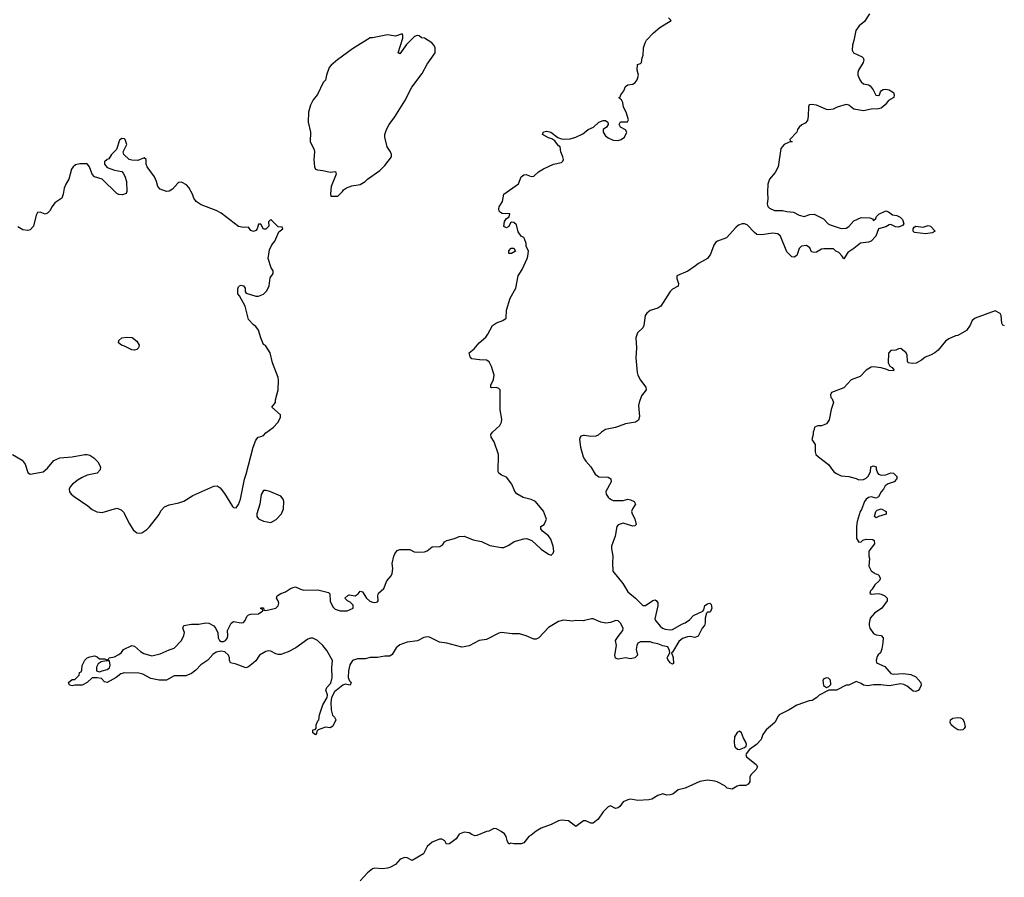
# Model space of a CAD drawing. Header units: inches. Extents: x 2106670 to 2322961, y 36024 to 224899.
# Tile 204 of 256: x 2245446 to 2253384, y 140559 to 147476. Entities that reach past the tile are written whole.
import ezdxf

# ---------------------------------------------------------------- set-up
doc = ezdxf.new("R2010")
doc.units = ezdxf.units.IN
doc.header["$MEASUREMENT"] = 0
doc.layers.add('C2144', color=7, linetype='Continuous')
doc.layers.add('C2154', color=7, linetype='Continuous')

msp = doc.modelspace()

# ---------------------------------------------------------------- linework, layer by layer
at = {"layer": 'C2144', "color": 5}
for points, elevation in [([(2248530, 147362), (2248475.3, 147344.7), (2248410, 147353.2), (2248290, 147329), (2248270, 147328.7), (2248130, 147242), (2248008.1, 147151.9), (2247958, 147110), (2247941, 147090), (2247918, 147030), (2247910, 146988), (2247892, 146970), (2247847.7, 146872.3), (2247810.8, 146830), (2247790, 146788), (2247774.8, 146730), (2247770.7, 146650), (2247790.8, 146570), (2247787.3, 146490), (2247818.8, 146430), (2247822.8, 146410), (2247818, 146350), (2247822, 146290), (2247831.6, 146271.6), (2247845.4, 146265.4), (2247890, 146261), (2247950, 146246), (2247991.3, 146251.3), (2247996, 146230), (2247957.3, 146130), (2247951.6, 146071.6), (2247954, 146054), (2248010, 146054), (2248048, 146090), (2248055.3, 146104.7), (2248080.2, 146119.8), (2248124.7, 146135.3), (2248190, 146146), (2248230, 146171.3), (2248250, 146191.3), (2248350, 146261), (2248390, 146301), (2248442, 146370), (2248442, 146390), (2248435.3, 146410), (2248408.7, 146450), (2248389, 146530), (2248389, 146550), (2248402.7, 146590), (2248423.7, 146630), (2248470, 146694), (2248550, 146822.8), (2248607.8, 146932.2), (2248690, 147042.8), (2248730, 147118), (2248795.3, 147210), (2248795.3, 147250), (2248788.4, 147268.4), (2248768.4, 147288.4), (2248710, 147328), (2248686, 147330), (2248667.3, 147347.3), (2248650, 147348), (2248630, 147341.2), (2248564.9, 147275.1), (2248510, 147202), (2248498, 147210), (2248533.8, 147326.2), (2248536, 147350)], 60), ([(2249410, 145589.4), (2249388.7, 145590), (2249388, 145612), (2249407.3, 145632.7), (2249430, 145634), (2249442, 145610)], 40), ([(2246370, 144811.5), (2246350, 144814.7), (2246290, 144843.5), (2246266, 144850), (2246242.4, 144870), (2246244.7, 144890), (2246270, 144911.7), (2246310, 144916.9), (2246352.7, 144912.7), (2246390, 144883.8), (2246408.5, 144850), (2246403.1, 144830), (2246390, 144816.9)], 60), ([(2247430, 143679.5), (2247410, 143679.5), (2247392.8, 143647.2), (2247381.6, 143570), (2247357.1, 143490), (2247356.3, 143470), (2247370.4, 143450.4), (2247410, 143430.7), (2247470, 143422), (2247514.2, 143445.8), (2247556, 143490), (2247572, 143530), (2247575.1, 143590), (2247569.3, 143610), (2247550, 143632.3), (2247462, 143670)], 60), ([(2246170, 142306), (2246146, 142306), (2246103.6, 142296.4), (2246079.6, 142280.4), (2246065.4, 142254.6), (2246066, 142226), (2246090, 142218), (2246110, 142224.7), (2246150, 142236), (2246168.7, 142250), (2246175.3, 142270)], 40)]:
    msp.add_lwpolyline(points, close=True, dxfattribs=dict(at, elevation=elevation))
for points, elevation in [([(2250000, 142630.1), (2249990, 142627.3), (2249930, 142629.7), (2249906, 142626), (2249830, 142633.2), (2249790, 142622.7), (2249710, 142573), (2249630.3, 142490), (2249610, 142479.8), (2249590, 142479.2), (2249530, 142506), (2249476.5, 142523.5), (2249416.7, 142523.3), (2249330, 142533.7), (2249310, 142529), (2249210, 142477.1), (2249151.1, 142468.9), (2249070, 142427.4), (2249030, 142417.2), (2249010, 142416.4), (2248888.6, 142448.6), (2248830, 142456), (2248750, 142495.1), (2248730, 142498.3), (2248705.1, 142494.9), (2248653.9, 142466.1), (2248570, 142456.8), (2248510, 142435.3), (2248481.7, 142410), (2248450, 142357), (2248430, 142342.6), (2248390, 142342.9), (2248330, 142332.5), (2248270, 142331.5), (2248230, 142322.9), (2248170, 142320.9), (2248130, 142307.8), (2248106.4, 142273.6), (2248095.6, 142224.4), (2248094.6, 142170), (2248105.1, 142145.1), (2248117.1, 142130), (2248111, 142110), (2248070, 142117), (2248050, 142109.5), (2247984.6, 142055.4), (2247959.3, 142010), (2247955.3, 141970), (2247957.6, 141910), (2247967.7, 141867.7), (2247984.7, 141850), (2247993.4, 141830), (2247970, 141779), (2247950, 141764), (2247910, 141769.4), (2247851.1, 141748.9), (2247842, 141738), (2247839.6, 141720.4), (2247830, 141708), (2247810, 141726), (2247808.7, 141750), (2247828, 141752), (2247836.4, 141763.6), (2247837.2, 141790), (2247850, 141822), (2247858, 141830), (2247863.7, 141870), (2247888.5, 141950), (2247924.2, 142010), (2247928.2, 142030), (2247915.1, 142070), (2247922.9, 142090), (2247954.6, 142125.4), (2247966, 142170), (2247962, 142250), (2247967.9, 142307.9), (2247922, 142390), (2247890.9, 142430), (2247845.4, 142470), (2247810, 142488), (2247790, 142488), (2247770, 142480.3), (2247671, 142409), (2247610, 142378), (2247550, 142357), (2247530, 142356.2), (2247510, 142362.4), (2247470, 142382.9), (2247450, 142386), (2247430, 142382), (2247379, 142350), (2247350, 142306.3), (2247331.8, 142288.2), (2247290, 142256.9), (2247270, 142249.3), (2247190, 142279.1), (2247145.2, 142290), (2247136, 142310), (2247136, 142330), (2247129.3, 142350), (2247098.3, 142378.3), (2247070, 142384), (2247030, 142374.7), (2247003.4, 142356.6), (2246963.8, 142310), (2246906.5, 142273.5), (2246866, 142230), (2246830, 142203.7), (2246784.9, 142184.9), (2246690, 142185.6), (2246630, 142149.9), (2246570, 142149.1), (2246504.1, 142164.1), (2246437.4, 142197.4), (2246406, 142206), (2246290.4, 142209.6), (2246260.7, 142199.3), (2246224.7, 142170), (2246152, 142130), (2246130, 142137.2), (2246104, 142164), (2246070, 142169.2), (2246030, 142168), (2245990.6, 142129.4), (2245950, 142108.7), (2245890, 142108.7), (2245870, 142104), (2245846, 142110), (2245838, 142130), (2245870, 142154), (2245890, 142154), (2245926, 142190), (2245928.7, 142211.3), (2245942, 142218), (2245946, 142230), (2245948.4, 142268.4), (2245970, 142311.3), (2245988.7, 142330), (2246010, 142338.8), (2246050, 142344.7), (2246070, 142338), (2246090, 142322), (2246130, 142322), (2246150, 142314), (2246162, 142318), (2246166, 142330), (2246210, 142338.8), (2246243.7, 142356.3), (2246266.6, 142373.4), (2246283.6, 142396.4), (2246350, 142428.2), (2246370, 142422.4), (2246420.4, 142380.4), (2246445.8, 142365.8), (2246510, 142344.9), (2246576.9, 142363.1), (2246650, 142395.3), (2246691.9, 142408.1), (2246749.3, 142470), (2246769.6, 142510), (2246773.6, 142533.6), (2246760.9, 142570), (2246769.5, 142590.5), (2246830, 142602.4), (2246890, 142600.5), (2246947.2, 142612.8), (2246970.3, 142610.3), (2247010, 142587.7), (2247027.3, 142567.3), (2247042.6, 142530), (2247046.5, 142490), (2247057.6, 142470), (2247070, 142460.9), (2247090, 142460.3), (2247104.5, 142470), (2247120.7, 142490), (2247125.1, 142510), (2247121.6, 142550), (2247150, 142610.5), (2247170, 142621.6), (2247230, 142612.7), (2247250, 142615.5), (2247264.5, 142630), (2247278.3, 142661.7), (2247290, 142675.5), (2247310, 142683), (2247370, 142684), (2247406, 142710), (2247402, 142722), (2247390, 142726), (2247390, 142734), (2247410, 142734), (2247414, 142714), (2247430, 142712), (2247510, 142731.3), (2247528.7, 142750), (2247534, 142770), (2247529.2, 142790), (2247517.2, 142810), (2247521.2, 142830), (2247550, 142847.7), (2247590, 142860.7), (2247629, 142890), (2247650, 142897.6), (2247670, 142901.3), (2247710, 142882.4), (2247736.3, 142876.3), (2247850, 142878), (2247936, 142856), (2247945.4, 142845.4), (2247950, 142786), (2247970, 142740.5), (2247990, 142721.6), (2248030, 142708.4), (2248086, 142710), (2248134, 142730), (2248134.2, 142754.2), (2248110, 142779), (2248089.1, 142789.1), (2248066, 142810), (2248090, 142831.3), (2248103.2, 142836.8), (2248150, 142830.5), (2248173.6, 142846.4), (2248190, 142866), (2248210, 142861), (2248242, 142810), (2248267.7, 142787.7), (2248290, 142778.4), (2248310, 142777.1), (2248330, 142782), (2248337, 142790), (2248333.6, 142830), (2248338.4, 142850), (2248380.7, 142890), (2248405.2, 142950), (2248439.3, 142990), (2248449.2, 143010), (2248453.2, 143050), (2248449.2, 143090), (2248461.3, 143150), (2248469.5, 143169.5), (2248490, 143194.9), (2248510, 143203.1), (2248590, 143204), (2248625.1, 143185.1), (2248650, 143181.6), (2248710, 143184.9), (2248730, 143193.4), (2248770, 143224.9), (2248832.9, 143227.1), (2248856, 143244), (2248870, 143264.7), (2248890, 143276), (2248950, 143290.8), (2248990, 143307.3), (2249029.5, 143310.5), (2249102.4, 143282.4), (2249168.1, 143268.1), (2249236.5, 143236.5), (2249330, 143219.3), (2249350, 143220.5), (2249390, 143237.6), (2249432.9, 143267.1), (2249510, 143290.4), (2249532.7, 143292.7), (2249574.9, 143274.9), (2249650, 143207.3), (2249710, 143166), (2249730, 143158), (2249745.6, 143174.4), (2249751.2, 143191.2), (2249747, 143230), (2249726.8, 143286.8), (2249710, 143314), (2249662, 143350), (2249648, 143370), (2249648, 143390), (2249674.5, 143405.5), (2249691.9, 143448.1), (2249670, 143512.6), (2249603.5, 143590), (2249570, 143607.2), (2249503.8, 143623.8), (2249453.4, 143653.4), (2249438.2, 143670), (2249413.1, 143730), (2249370, 143786.6), (2249330, 143802.6), (2249310, 143817.7), (2249302.3, 143830), (2249307.3, 143970), (2249270, 144072.7), (2249246.6, 144110), (2249242.9, 144130), (2249256.9, 144150), (2249316.4, 144203.6), (2249330.8, 144230), (2249333.3, 144253.3), (2249319.8, 144330), (2249318.4, 144490), (2249310, 144502.7), (2249290, 144509.6), (2249250, 144506.6), (2249244, 144510), (2249244.5, 144530), (2249264.9, 144575.1), (2249271.1, 144610), (2249250, 144679), (2249230, 144718), (2249210, 144729.5), (2249152.3, 144732.3), (2249090, 144742), (2249078, 144758), (2249068.7, 144790), (2249110, 144822), (2249149.7, 144870), (2249203.9, 144916.1), (2249221.1, 144938.9), (2249257.6, 145010), (2249290, 145032), (2249342, 145050), (2249368.7, 145070), (2249370, 145134), (2249400.7, 145230), (2249446.6, 145310), (2249465.1, 145410), (2249497.2, 145462.8), (2249538.4, 145550), (2249543.7, 145570), (2249548.7, 145610), (2249528.9, 145648.9), (2249529, 145670), (2249516, 145710), (2249510, 145719), (2249489.4, 145729.4), (2249464.7, 145764.7), (2249450, 145821.2), (2249430, 145839.5), (2249410, 145844), (2249402.5, 145837.5), (2249390.4, 145809.6), (2249370, 145797.2), (2249349.6, 145809.6), (2249354, 145850), (2249370, 145872), (2249392.7, 145887.3), (2249398, 145910), (2249334.5, 145914.5), (2249321.2, 145921.2), (2249312.5, 145932.5), (2249309.2, 145950), (2249312.5, 145967.5), (2249339.3, 146010), (2249349.7, 146070.3), (2249467.7, 146152.3), (2249489.7, 146210.3), (2249510, 146225.5), (2249530, 146228), (2249570, 146210.6), (2249590, 146214), (2249629.7, 146250.3), (2249667.7, 146272.3), (2249750, 146310.4), (2249814.2, 146325.8), (2249825.2, 146334.8), (2249829.2, 146350), (2249825.2, 146370), (2249809.3, 146410), (2249802, 146450), (2249790, 146459), (2249759.4, 146499.4), (2249736.4, 146516.4), (2249710, 146524.4), (2249662, 146550), (2249668.1, 146571.9), (2249696.7, 146576.7), (2249727.3, 146570), (2249784.9, 146524.9), (2249815.1, 146515.1), (2249830, 146511.7), (2249884.2, 146515.8), (2249930, 146527.7), (2249985.4, 146554.6), (2250000, 146567.1)], 40), ([(2245387.7, 143970), (2245464.9, 143924.9), (2245490.4, 143890.4), (2245510, 143824.7), (2245530, 143810.8), (2245634, 143830), (2245670, 143858.8), (2245720.1, 143919.9), (2245770, 143943), (2245870, 143950.4), (2245970, 143970.4), (2245990, 143970.4), (2246010, 143963.8), (2246043.4, 143943.4), (2246074.8, 143910), (2246098, 143870), (2246095.3, 143844.7), (2246070, 143819), (2245990, 143802), (2245950, 143785.1), (2245915.8, 143764.2), (2245870.7, 143730), (2245853.4, 143710), (2245844.9, 143690), (2245848.5, 143668.5), (2245860.7, 143650), (2245884, 143630), (2245995.6, 143555.6), (2246030, 143527.3), (2246066.6, 143506.6), (2246110, 143503), (2246230, 143535.5), (2246263.4, 143523.4), (2246283.4, 143503.4), (2246330, 143411), (2246361.7, 143361.7), (2246390, 143337.3), (2246410, 143334), (2246430, 143337.3), (2246470, 143364), (2246492.9, 143387.1), (2246570, 143486.8), (2246584.2, 143515.8), (2246613.3, 143546.7), (2246650, 143564.9), (2246730, 143579.1), (2246770, 143594), (2246842, 143638), (2247010, 143714.8), (2247037.3, 143717.3), (2247061.4, 143701.4), (2247095.9, 143655.9), (2247161, 143550), (2247170, 143542.8), (2247190, 143540.7), (2247210, 143566.8), (2247226.3, 143610), (2247256.9, 143770), (2247271.8, 143810), (2247329.2, 144030), (2247350, 144084.7), (2247369.4, 144110.6), (2247390, 144114), (2247410, 144124), (2247430, 144144.9), (2247490, 144187.7), (2247529.2, 144230), (2247548.7, 144270), (2247548, 144290), (2247478, 144350), (2247508.7, 144390), (2247508.7, 144410), (2247529.3, 144490), (2247532.7, 144570), (2247529.3, 144590), (2247482.7, 144710), (2247464, 144790), (2247428.4, 144848.4), (2247410, 144858), (2247389, 144910), (2247372.1, 144972.1), (2247350, 145002), (2247330, 145015.3), (2247290, 145058), (2247264.7, 145164.7), (2247218, 145250), (2247205.2, 145265.2), (2247205.2, 145305.2), (2247210, 145322), (2247218, 145330), (2247230, 145334.8), (2247250, 145330.6), (2247264, 145310), (2247263.5, 145283.5), (2247271, 145271), (2247350, 145245.5), (2247370, 145245.5), (2247410, 145262.4), (2247438, 145290), (2247455.8, 145330), (2247465.4, 145394.6), (2247488.7, 145430), (2247488, 145450), (2247474, 145474), (2247449.4, 145549.4), (2247458.6, 145621.4), (2247479.5, 145660.5), (2247504, 145690), (2247535.3, 145764.7), (2247566, 145790), (2247562, 145802), (2247530, 145806), (2247470, 145866), (2247452.7, 145847.3), (2247454, 145810), (2247430, 145786), (2247410, 145788), (2247390, 145826), (2247370, 145826), (2247361, 145790), (2247350, 145775.3), (2247330, 145769), (2247310, 145775.3), (2247290, 145804), (2247250, 145799), (2247210, 145809), (2247070, 145915.1), (2247030, 145938), (2246910, 145984), (2246869.1, 146009.1), (2246850, 146038), (2246839.3, 146070), (2246810, 146124), (2246790, 146145.2), (2246750, 146165.2), (2246730, 146164), (2246721.4, 146158.6), (2246678.8, 146110), (2246650, 146094.5), (2246630, 146092), (2246577.2, 146110), (2246559.6, 146130), (2246549.7, 146170), (2246533, 146210), (2246473.6, 146290), (2246464.5, 146310), (2246465.2, 146350), (2246450, 146362.7), (2246399.5, 146340.5), (2246350, 146342.9), (2246329.6, 146349.7), (2246284, 146390), (2246279, 146410), (2246308.7, 146470), (2246295.3, 146510), (2246290, 146515.3), (2246270, 146518), (2246250, 146506), (2246226, 146430), (2246184.7, 146390), (2246164.7, 146355.3), (2246150, 146348.7), (2246130.7, 146329.3), (2246128.2, 146310), (2246150, 146283.7), (2246210, 146263), (2246270, 146250.7), (2246279.8, 146239.8), (2246293.7, 146213.7), (2246307.3, 146170), (2246310.8, 146090), (2246304.7, 146075.3), (2246275.3, 146064.7), (2246245.6, 146065.6), (2246230, 146075.3), (2246110, 146189.2), (2246049.4, 146209.4), (2246029, 146230), (2246009.1, 146289.1), (2245990, 146314), (2245930, 146312.7), (2245894.4, 146305.6), (2245876, 146290), (2245864, 146270), (2245842, 146190), (2245817.3, 146150), (2245803.4, 146116.6), (2245795.5, 146070), (2245784.1, 146035.9), (2245730, 145999.3), (2245707.3, 145970), (2245690, 145935.3), (2245670, 145915.3), (2245650, 145909), (2245610, 145924), (2245590, 145922), (2245579.1, 145900.9), (2245557.3, 145810), (2245530, 145781.2), (2245510, 145776), (2245470, 145781.2), (2245430, 145805.2)], 60), ([(2250000, 144121.7), (2249990, 144123), (2249970, 144117), (2249963.8, 144110), (2249960.3, 144090), (2249967.8, 144030), (2249988.7, 143950), (2250000, 143932.1)], 40), ([(2250000, 141014), (2249990, 141014), (2249930, 140969), (2249870, 141016), (2249810, 141020.9), (2249790, 141015.1), (2249730, 140986), (2249650, 140955.1), (2249610, 140932.7), (2249570, 140899), (2249550.9, 140889.1), (2249510, 140838), (2249490, 140828.7), (2249429.2, 140829.2), (2249405.4, 140834.6), (2249388, 140828), (2249375.3, 140855.3), (2249368.7, 140890), (2249355.3, 140910), (2249328.7, 140930), (2249290, 140949.2), (2249268, 140952), (2249227.7, 140932.3), (2249209.1, 140929.1), (2249130, 140896), (2249114, 140894), (2249090, 140904), (2249070, 140919), (2249030, 140924), (2248990, 140908.7), (2248964.7, 140870), (2248910, 140829.2), (2248886.3, 140826.3), (2248874.6, 140854.6), (2248850, 140868), (2248830, 140868), (2248770, 140842), (2248730, 140808), (2248702, 140750), (2248610, 140694), (2248570, 140715.3), (2248550, 140719), (2248514.4, 140705.6), (2248476.8, 140663.2), (2248430, 140639.3), (2248410, 140632.7), (2248370, 140629.2), (2248310, 140634), (2248290, 140628.7), (2248250, 140595.3), (2248191.3, 140530)], 60)]:
    msp.add_lwpolyline(points, dxfattribs=dict(at, elevation=elevation))
at = {"layer": 'C2154', "color": 5}
for points, elevation in [([(2252296.4, 147523.6), (2252257.8, 147462.2), (2252214.4, 147425.6), (2252188.2, 147390), (2252171.8, 147308.2), (2252159.1, 147270), (2252157.3, 147230), (2252167.7, 147207.7), (2252237.6, 147177.6), (2252246.8, 147170), (2252252.8, 147152.8), (2252246.4, 147130), (2252208, 147070), (2252202, 147050), (2252202, 147030), (2252218, 146990), (2252230, 146974), (2252250, 146959.1), (2252290, 146950.7), (2252302.8, 146942.8), (2252327.7, 146910), (2252348.1, 146868.1), (2252370, 146864), (2252377.2, 146870), (2252384.8, 146895.2), (2252393.8, 146906.2), (2252406.7, 146913.3), (2252430, 146916), (2252456, 146910), (2252490.4, 146890.4), (2252494.9, 146870), (2252492.2, 146847.8), (2252450, 146823.7), (2252423.7, 146790), (2252390, 146763.9), (2252370, 146757.6), (2252310, 146754), (2252250, 146741.6), (2252170, 146755.3), (2252130, 146787.8), (2252110, 146792.9), (2252036, 146770), (2252004.7, 146755.3), (2251970, 146749.4), (2251950, 146752.7), (2251870, 146786), (2251828.2, 146791.8), (2251810.7, 146789.3), (2251805.8, 146774.2), (2251803, 146697), (2251796.3, 146663.7), (2251777.5, 146642.5), (2251750.7, 146629.3), (2251731.3, 146610), (2251718, 146590), (2251711.1, 146568.9), (2251654, 146510), (2251658, 146498), (2251674, 146490), (2251650, 146488), (2251610, 146468.7), (2251583.4, 146436.6), (2251560.5, 146290), (2251536.5, 146243.5), (2251490.8, 146190), (2251477.3, 146150), (2251474, 146086), (2251477.6, 146030), (2251472.4, 145990), (2251478.4, 145970), (2251490, 145955.5), (2251530, 145938.3), (2251596.5, 145936.5), (2251631, 145929), (2251685.1, 145925.1), (2251730, 145900.9), (2251770, 145889.2), (2251815.6, 145904.4), (2251850, 145907.4), (2251926, 145870), (2251964.9, 145830), (2251980.9, 145820.9), (2252070, 145792.9), (2252110, 145795.2), (2252130, 145807.2), (2252170, 145854.7), (2252230, 145880.3), (2252299, 145879), (2252320.7, 145870), (2252330, 145856), (2252347.6, 145872.4), (2252354.7, 145890), (2252371.6, 145908.4), (2252430, 145934), (2252450, 145928), (2252483, 145903), (2252516.7, 145896.7), (2252544.5, 145884.5), (2252564, 145864), (2252573.4, 145830), (2252563.1, 145816.9), (2252530, 145802), (2252505.8, 145805.8), (2252470, 145824), (2252456.9, 145823.1), (2252430, 145805.2), (2252371, 145789), (2252347.3, 145730), (2252310.3, 145689.7), (2252290, 145682.7), (2252225.8, 145674.2), (2252170.3, 145629.7), (2252122, 145598), (2252090, 145548), (2252078, 145570), (2252050, 145598), (2252026, 145610), (2252007.3, 145627.3), (2251930, 145629.5), (2251910, 145625.1), (2251870, 145602.4), (2251850, 145598.4), (2251830, 145605.2), (2251817.2, 145637.2), (2251790, 145654.5), (2251750, 145649), (2251731, 145630), (2251710, 145574), (2251690, 145560.9), (2251670, 145564.5), (2251630, 145604), (2251579.5, 145730), (2251557.2, 145750), (2251515.6, 145755.6), (2251430, 145741.8), (2251390, 145744.4), (2251370, 145758.9), (2251310, 145823), (2251290, 145829.7), (2251270, 145829.7), (2251242, 145818), (2251220.2, 145799.8), (2251143.5, 145716.5), (2251070.8, 145690), (2251058.6, 145681.4), (2251042.5, 145657.5), (2251014.8, 145585.2), (2250990.3, 145549.7), (2250918, 145510), (2250895.5, 145490), (2250831.6, 145448.4), (2250744.9, 145410), (2250744.9, 145390), (2250758.5, 145350), (2250753.6, 145326.4), (2250710, 145302), (2250690, 145283.5), (2250613.9, 145166.1), (2250590, 145148.7), (2250530, 145132), (2250501.6, 145110), (2250487.9, 145090), (2250476.5, 145010), (2250469.3, 144990.7), (2250425.5, 144950), (2250412.2, 144910), (2250419.7, 144830), (2250414.3, 144750), (2250423.8, 144630), (2250429.2, 144610), (2250450.2, 144570), (2250493.9, 144513.9), (2250496.9, 144490), (2250458.6, 144441.4), (2250439, 144390), (2250435.6, 144364.4), (2250444, 144276), (2250434.3, 144245.7), (2250410, 144229), (2250330, 144216.1), (2250250, 144187.4), (2250169.3, 144170.7), (2250135.5, 144150), (2250110, 144126.6), (2250090, 144117), (2250050, 144115.4), (2250000, 144121.7)], 40), ([(2250000, 146567.1), (2250028.6, 146591.4), (2250073.2, 146610), (2250116, 146650), (2250150, 146664.4), (2250170, 146662), (2250186.8, 146650), (2250191.3, 146630), (2250178, 146610), (2250151, 146590), (2250150.7, 146570), (2250170, 146538.8), (2250190, 146522.8), (2250230, 146504), (2250270, 146500.7), (2250295.3, 146510), (2250322, 146530), (2250342, 146570), (2250330, 146588), (2250288.9, 146608.9), (2250278, 146630), (2250290, 146652), (2250347.3, 146652.7), (2250354, 146670), (2250335.3, 146730), (2250314, 146770), (2250309.1, 146809.1), (2250298, 146830), (2250280.4, 146840.4), (2250278, 146850), (2250286, 146854), (2250292.7, 146870), (2250317.2, 146902.7), (2250330, 146937.3), (2250349, 146950), (2250390, 146955.2), (2250409.2, 146970.8), (2250423.1, 146990), (2250435.1, 147030), (2250423.6, 147070), (2250426, 147114), (2250450, 147122), (2250458, 147130), (2250463.7, 147170), (2250472.3, 147190), (2250474, 147250), (2250487.3, 147290), (2250499.5, 147310), (2250556.2, 147370), (2250606, 147414), (2250698, 147470), (2250675.3, 147490)], 40), ([(2253386, 145006), (2253373.2, 145013.2), (2253364, 145030), (2253358, 145090), (2253350, 145106), (2253310, 145128), (2253150, 145069), (2253126, 145050), (2253107.5, 145012.5), (2253078, 144970), (2253010.4, 144929.6), (2252990, 144926), (2252937.5, 144902.5), (2252910, 144882.7), (2252850, 144812.3), (2252824, 144790), (2252790, 144769.6), (2252744.9, 144755.1), (2252716, 144730), (2252672.6, 144707.4), (2252642.8, 144702.8), (2252609.2, 144710), (2252603.6, 144723.6), (2252602, 144770), (2252593.3, 144790), (2252550, 144823.7), (2252530, 144822.7), (2252510, 144812.3), (2252470, 144809.2), (2252450, 144788), (2252448.5, 144708.5), (2252461.7, 144681.7), (2252478.8, 144670), (2252492.4, 144652.4), (2252490, 144645.2), (2252454, 144646), (2252436.2, 144656.2), (2252390, 144669.2), (2252330, 144677.2), (2252310, 144674), (2252270, 144649), (2252222.4, 144597.6), (2252148.2, 144571.8), (2252090, 144506.6), (2251991.6, 144468.4), (2251982, 144450), (2251984.7, 144430), (2251997.3, 144417.3), (2252006, 144390), (2251987.9, 144332.1), (2251970.7, 144250), (2251950, 144217.2), (2251910, 144202), (2251879.6, 144200.4), (2251854, 144190), (2251852, 144170), (2251842, 144150), (2251842, 144130), (2251832, 144090), (2251858, 144050), (2251858, 143990), (2251864.7, 143970), (2251884.7, 143950), (2251967.7, 143887.7), (2252010.6, 143830.6), (2252030, 143816), (2252070, 143798.8), (2252130, 143790.8), (2252190, 143776), (2252210, 143766), (2252250, 143766.8), (2252270, 143778), (2252285.6, 143794.4), (2252304, 143830), (2252309, 143870), (2252330, 143878), (2252351.3, 143871.3), (2252352, 143850), (2252362, 143822), (2252370, 143812), (2252390, 143802), (2252430, 143804.7), (2252470, 143821), (2252490, 143818), (2252520.7, 143790), (2252514.8, 143770), (2252496, 143750), (2252447.3, 143732.7), (2252424, 143716), (2252410.8, 143689.2), (2252390, 143668), (2252370, 143628), (2252350, 143618), (2252310, 143628.7), (2252290, 143622), (2252271, 143609), (2252258, 143590), (2252233.4, 143526.6), (2252222.8, 143510), (2252198, 143430), (2252191.3, 143390), (2252191.6, 143291.6), (2252210, 143262), (2252230, 143264.7), (2252242.7, 143277.3), (2252270, 143287.3), (2252323.6, 143283.6), (2252335.3, 143275.3), (2252338.8, 143250), (2252291, 143190), (2252291, 143150), (2252296, 143130), (2252291.3, 143070), (2252310, 143032), (2252342, 143010), (2252370, 142998), (2252386, 142970), (2252374.8, 142950), (2252340.8, 142919.2), (2252317.7, 142882.3), (2252304.9, 142870), (2252300.7, 142850), (2252310, 142842), (2252370, 142847.6), (2252390, 142843.6), (2252420.5, 142830), (2252438.8, 142810), (2252438.8, 142790), (2252396.3, 142730), (2252338.8, 142690), (2252302.8, 142650), (2252294.8, 142610), (2252294.8, 142590), (2252301, 142570), (2252330, 142526), (2252350, 142514), (2252391, 142511), (2252406, 142490), (2252405.5, 142450), (2252397.3, 142402.7), (2252384.7, 142370), (2252365.8, 142354.2), (2252359, 142341), (2252350.3, 142310), (2252354.4, 142290), (2252420.3, 142260.3), (2252470, 142202.8), (2252490, 142197.3), (2252570, 142203), (2252630, 142194.8), (2252670, 142177.3), (2252710.5, 142130), (2252714.9, 142110), (2252701.4, 142078.6), (2252690, 142066), (2252670, 142057), (2252650, 142059.5), (2252600.8, 142100.8), (2252574.7, 142114.7), (2252550, 142120.7), (2252455.2, 142104.8), (2252387.5, 142112.5), (2252330, 142113.2), (2252283.7, 142103.7), (2252249.2, 142109.2), (2252230, 142122), (2252190, 142138), (2252131.6, 142108.4), (2252110, 142108), (2252030, 142068.7), (2251970, 142068), (2251891.1, 142028.9), (2251872, 142010), (2251834.4, 141985.6), (2251810, 141982), (2251710, 141949.2), (2251650, 141909.4), (2251570, 141868.7), (2251560.7, 141859.3), (2251533.2, 141806.8), (2251464.7, 141750), (2251438, 141710), (2251424.7, 141670), (2251386, 141630), (2251330.5, 141589.5), (2251304.1, 141555.9), (2251300.7, 141550), (2251306, 141530), (2251384.7, 141470), (2251394, 141450), (2251384.7, 141430), (2251342, 141390), (2251332, 141370), (2251331.3, 141330), (2251318, 141310), (2251299.8, 141300.2), (2251250, 141299), (2251230, 141294), (2251189.3, 141269.3), (2251150, 141279), (2251130, 141297.2), (2251068, 141330), (2251050, 141336), (2250990, 141342), (2250928.4, 141331.6), (2250810, 141279.3), (2250755.3, 141264.7), (2250711, 141230), (2250690, 141223.7), (2250663.2, 141223.2), (2250630, 141234), (2250590, 141219), (2250542, 141190), (2250516.8, 141183.2), (2250430, 141179), (2250370, 141188.7), (2250350, 141184), (2250310, 141168), (2250284.7, 141130), (2250270, 141119), (2250250, 141115.3), (2250210, 141135.3), (2250190, 141128), (2250150, 141088.7), (2250110, 141028.7), (2250070, 140995.3), (2250050, 140995.3), (2250010, 141014), (2250000, 141014)], 60), ([(2250000, 143932.1), (2250010, 143916.3), (2250050.4, 143870.4), (2250084.9, 143810), (2250116, 143790), (2250190, 143785.7), (2250212.3, 143772.3), (2250214, 143750), (2250171.7, 143670), (2250173.7, 143650), (2250190, 143626), (2250210, 143608), (2250230, 143598.4), (2250310, 143598.7), (2250350, 143608.2), (2250370, 143604.4), (2250398.8, 143590), (2250410.8, 143570), (2250385.5, 143530), (2250379.3, 143510), (2250384.4, 143490), (2250404.4, 143450), (2250415.3, 143404.7), (2250406, 143394), (2250390, 143392.7), (2250310, 143415.6), (2250270, 143402.7), (2250259.1, 143390), (2250246.7, 143310), (2250217.6, 143230), (2250217, 143210), (2250227.8, 143150), (2250223.8, 143096.2), (2250229.1, 143029.1), (2250308.2, 142928.2), (2250350, 142862), (2250411.5, 142811.5), (2250470, 142750.8), (2250490, 142750.7), (2250550.8, 142790.8), (2250570, 142797.3), (2250581, 142790), (2250590, 142772), (2250590.3, 142750), (2250565.1, 142645.1), (2250570.5, 142630), (2250610, 142584.9), (2250628.9, 142568.9), (2250650, 142560.5), (2250690, 142555.5), (2250710, 142559.1), (2250790, 142604.7), (2250810, 142611.3), (2250844.7, 142635.3), (2250878, 142670), (2250954.6, 142705.4), (2250962, 142718), (2250970, 142751), (2250990, 142764.7), (2251010, 142771), (2251019.6, 142759.6), (2251024.7, 142730), (2251016, 142704), (2251010, 142698), (2250990, 142698), (2250982, 142690), (2250971.1, 142648.9), (2250970.9, 142610.9), (2250966, 142590), (2250946.8, 142570), (2250916.3, 142503.7), (2250890, 142493.2), (2250850, 142500.9), (2250830, 142499.5), (2250790, 142485.6), (2250759.2, 142460.8), (2250710, 142374), (2250702, 142370), (2250713.5, 142333.5), (2250715.8, 142284.2), (2250710, 142279.3), (2250690, 142289.6), (2250670, 142315.3), (2250666.9, 142330), (2250670, 142341), (2250687, 142370), (2250685.1, 142390), (2250670, 142417.2), (2250630, 142425.1), (2250590, 142443), (2250549.7, 142449.7), (2250530, 142458), (2250450, 142459.3), (2250430, 142449), (2250420.5, 142430), (2250416.3, 142396.3), (2250426.8, 142350), (2250404.7, 142330), (2250370, 142321.2), (2250330, 142329.3), (2250270, 142318), (2250250, 142326), (2250244, 142350), (2250256.2, 142430), (2250249.7, 142470), (2250270, 142502.8), (2250309.3, 142550), (2250311.8, 142570), (2250289.3, 142610), (2250270, 142629.3), (2250251.5, 142631.5), (2250210, 142614.5), (2250170.4, 142609.6), (2250130, 142616), (2250070, 142644.2), (2250054.6, 142645.4), (2250000, 142630.1)], 40)]:
    msp.add_lwpolyline(points, dxfattribs=dict(at, elevation=elevation))
for points, elevation in [([(2252750, 145749.8), (2252660.6, 145760.6), (2252649.8, 145769.8), (2252649.7, 145790.3), (2252657.4, 145802.6), (2252670, 145810.4), (2252730, 145804), (2252770, 145815.6), (2252790, 145810.3), (2252827.7, 145770), (2252803.6, 145756.4)], 40), ([(2252350, 143458), (2252338, 143470), (2252348.7, 143510), (2252360.2, 143519.8), (2252390, 143531.3), (2252432, 143510), (2252430.9, 143489.1), (2252370, 143468.7)], 60), ([(2251950, 142169.3), (2251930, 142161.2), (2251922, 142150), (2251926.8, 142106.8), (2251950, 142091.3), (2251970, 142098), (2251985.2, 142114.8), (2251982.7, 142150), (2251966.3, 142166.3)], 60), ([(2253030, 141745.6), (2253010, 141749.6), (2252977.2, 141770), (2252956, 141790), (2252947.5, 141807.5), (2252949.6, 141830.4), (2252970, 141842), (2253010, 141848.2), (2253030, 141845.5), (2253050, 141834), (2253060.5, 141810), (2253067.3, 141772.7), (2253061.4, 141758.6), (2253050, 141749.5)], 60), ([(2251250, 141738), (2251230, 141728.7), (2251208.5, 141691.5), (2251206, 141650), (2251210, 141622), (2251214, 141610), (2251233.2, 141593.2), (2251250, 141590.6), (2251290, 141606.8), (2251302, 141618), (2251306, 141630), (2251301.2, 141650), (2251281.5, 141681.5), (2251264, 141724)], 60)]:
    msp.add_lwpolyline(points, close=True, dxfattribs=dict(at, elevation=elevation))

doc.saveas('drawing.dxf')
